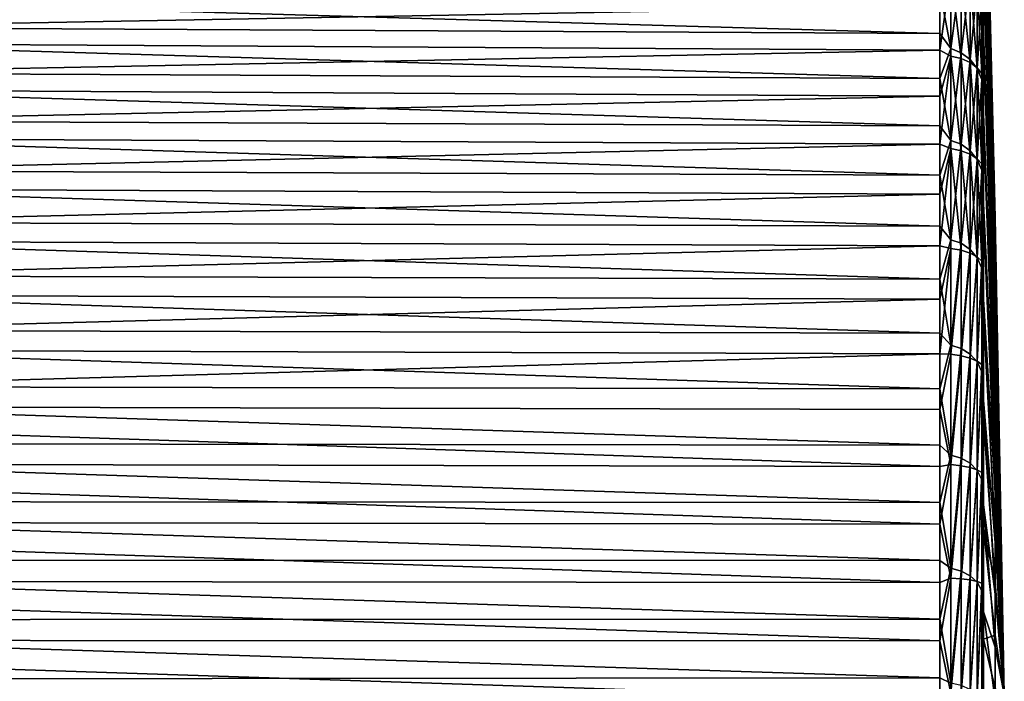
# Model space of a CAD drawing. Header units: metres. Extents: x -147 to 182, y -23 to 81.
# Tile 211 of 212: x 159 to 182, y 0 to 15. Entities that reach past the tile are written whole.
import ezdxf

# ---------------------------------------------------------------- set-up
doc = ezdxf.new("R2010")
doc.units = ezdxf.units.M
doc.layers.add('solid_ORA153_SW0001', color=7, linetype='CONTINUOUS')

msp = doc.modelspace()

# ---------------------------------------------------------------- linework, layer by layer
at = {"layer": 'solid_ORA153_SW0001'}
for points in [[(181.226532, 21.664835, 0.000024), (181.492599, 10.779231, 1.078648), (181.492615, 10.832222, -0.135024)], [(181.226532, 21.518345, -2.515109), (181.226532, 21.664835, 0.000024), (181.492615, 10.832222, -0.135024)], [(181.226532, 21.664835, 0.000024), (181.226532, 21.518345, 2.515157), (181.492599, 10.779231, 1.078648)], [(181.226532, 21.518345, -2.515109), (181.492615, 10.832222, -0.135024), (181.492615, 10.74899, -1.346998)], [(181.226532, 21.080858, -4.996229), (181.226532, 21.518345, -2.515109), (181.492615, 10.74899, -1.346998)], [(181.226532, 21.518345, 2.515157), (181.492599, 10.590687, 2.278756), (181.492599, 10.779231, 1.078648)], [(181.226532, 21.518345, 2.515157), (181.226532, 21.080858, 4.996277), (181.492599, 10.590687, 2.278756)], [(181.226532, 21.080858, -4.996229), (181.492615, 10.17975, -3.705099), (181.226532, 20.358286, -7.409783)], [(181.226532, 21.080858, -4.996229), (181.492615, 10.530584, -2.542032), (181.492615, 10.17975, -3.705099)], [(181.226532, 21.080858, -4.996229), (181.492615, 10.74899, -1.346998), (181.492615, 10.530584, -2.542032)], [(181.226532, 21.080858, 4.996277), (181.492599, 10.268957, 3.450207), (181.492599, 10.590687, 2.278756)], [(181.226532, 21.080858, 4.996277), (181.226532, 20.358286, 7.409831), (181.492599, 10.268957, 3.450207)], [(181.226532, 20.358286, -7.409783), (181.492615, 10.17975, -3.705099), (181.492615, 9.7009, -4.821571)], [(181.226532, 19.388317, -9.667356), (181.226532, 20.358286, -7.409783), (181.492615, 9.7009, -4.821571)], [(181.226532, 20.358286, 7.409831), (181.492599, 9.81809, 4.57827), (181.492599, 10.268957, 3.450207)], [(181.226532, 20.358286, 7.409831), (181.226532, 19.360405, 9.723181), (181.492599, 9.81809, 4.57827)], [(181.226532, 19.388317, -9.667356), (181.492615, 9.7009, -4.821571), (181.492615, 9.100056, -5.877409)], [(181.226532, 18.168951, -11.80058), (181.226532, 19.388317, -9.667356), (181.492615, 9.100056, -5.877409)], [(181.226532, 19.360405, 9.723181), (181.492599, 9.243755, 5.64876), (181.492599, 9.81809, 4.57827)], [(181.226532, 19.360405, 9.723181), (181.226532, 18.100708, 11.905041), (181.492599, 9.243755, 5.64876)], [(181.226532, 18.168951, -11.80058), (181.492615, 9.100056, -5.877409), (181.492615, 8.384772, -6.859335)], [(181.226532, 16.715887, -13.781998), (181.226532, 18.168951, -11.80058), (181.492615, 8.384772, -6.859335)], [(181.226532, 18.100708, 11.905041), (181.492599, 8.553175, 6.648213), (181.492599, 9.243755, 5.64876)], [(181.226532, 18.100708, 11.905041), (181.226532, 16.59623, 13.925906), (181.492599, 8.553175, 6.648213)], [(180.487381, 16.564743, -15.378767), (180.487381, 14.675483, -17.190908), (180.235641, 15.992654, -16.021612)], [(180.723404, 16.468334, -15.339348), (180.487381, 14.675483, -17.190908), (180.487381, 16.564743, -15.378767)], [(181.187103, 15.96422, 15.016446), (181.226517, 14.867315, 15.758448), (181.226532, 16.59623, 13.925906)], [(181.187119, 15.845923, -15.141178), (181.226532, 16.715887, -13.781998), (181.226532, 15.047801, -15.586145)], [(181.226532, 16.59623, 13.925906), (181.226517, 14.867315, 15.758448), (181.492599, 7.755033, 7.564062)], [(181.226532, 16.715887, -13.781998), (181.492615, 8.384772, -6.859335), (181.492615, 7.564046, -7.755001)], [(181.226532, 15.047801, -15.586145), (181.226532, 16.715887, -13.781998), (181.492615, 7.564046, -7.755001)], [(181.226532, 16.59623, 13.925906), (181.492599, 7.755033, 7.564062), (181.492599, 8.553175, 6.648213)], [(180.487366, 16.411566, 15.542174), (180.235626, 15.636206, 16.369717), (180.235626, 14.642715, 17.264109)], [(180.487366, 14.504443, 17.335508), (180.487366, 16.411566, 15.542174), (180.235626, 14.642715, 17.264109)], [(180.723389, 14.446888, 17.256607), (180.487366, 16.411566, 15.542174), (180.487366, 14.504443, 17.335508)], [(180.723389, 14.446888, 17.256607), (180.723389, 16.346758, 15.46889), (180.487366, 16.411566, 15.542174)], [(180.723404, 16.468334, -15.339348), (180.723404, 14.582632, -17.142004), (180.487381, 14.675483, -17.190908)], [(180.927048, 14.356653, 17.131243), (180.723389, 16.346758, 15.46889), (180.723389, 14.446888, 17.256607)], [(180.927048, 14.356653, 17.131243), (180.927048, 16.245213, 15.352067), (180.723389, 16.346758, 15.46889)], [(180.927063, 16.311855, -15.281193), (180.723404, 14.582632, -17.142004), (180.723404, 16.468334, -15.339348)], [(138.901749, 16.226297, -16.298042), (180.235641, 15.992654, -16.021612), (180.235641, 15.019085, -16.937651)], [(138.901749, 15.235347, -17.227974), (138.901749, 16.226297, -16.298042), (180.235641, 15.019085, -16.937651)], [(180.927063, 16.311855, -15.281193), (180.927063, 14.431054, -17.068567), (180.723404, 14.582632, -17.142004)], [(181.085052, 14.240496, 16.966843), (180.927048, 16.245213, 15.352067), (180.927048, 14.356653, 17.131243)], [(181.085052, 14.240496, 16.966843), (181.085052, 16.114573, 15.198224), (180.927048, 16.245213, 15.352067)], [(181.085068, 16.101179, -15.212365), (180.927063, 14.431054, -17.068567), (180.927063, 16.311855, -15.281193)], [(181.187103, 14.10671, 16.773514), (181.085052, 16.114573, 15.198224), (181.085052, 14.240496, 16.966843)], [(181.187103, 14.10671, 16.773514), (181.187103, 15.96422, 15.016446), (181.085052, 16.114573, 15.198224)], [(138.901733, 15.889805, 16.626286), (138.901733, 14.880055, 17.53577), (180.235626, 15.636206, 16.369717)], [(180.487381, 14.675483, -17.190908), (180.235641, 15.019085, -16.937651), (180.235641, 15.992654, -16.021612)], [(181.085068, 16.101179, -15.212365), (181.085068, 14.225545, -16.979334), (180.927063, 14.431054, -17.068567)], [(181.187119, 15.845923, -15.141178), (181.085068, 14.225545, -16.979334), (181.085068, 16.101179, -15.212365)], [(181.187103, 14.10671, 16.773514), (181.226517, 14.867315, 15.758448), (181.187103, 15.96422, 15.016446)], [(181.187119, 15.845923, -15.141178), (181.187119, 13.974687, -16.883617), (181.085068, 14.225545, -16.979334)], [(181.187119, 15.845923, -15.141178), (181.226532, 15.047801, -15.586145), (181.187119, 13.974687, -16.883617)], [(138.901733, 14.880055, 17.53577), (180.235626, 14.642715, 17.264109), (180.235626, 15.636206, 16.369717)], [(138.901749, 15.235347, -17.227974), (180.235641, 15.019085, -16.937651), (180.235641, 13.993144, -17.794628)], [(138.901749, 14.191201, -18.097754), (138.901749, 15.235347, -17.227974), (180.235641, 13.993144, -17.794628)], [(180.487381, 14.675483, -17.190908), (180.235641, 13.993144, -17.794628), (180.235641, 15.019085, -16.937651)], [(181.187119, 13.974687, -16.883617), (181.226532, 15.047801, -15.586145), (181.226532, 13.186149, -17.189812)], [(181.226532, 15.047801, -15.586145), (181.492615, 7.564046, -7.755001), (181.492615, 6.648198, -8.553143)], [(181.226532, 13.186149, -17.189812), (181.226532, 15.047801, -15.586145), (181.492615, 6.648198, -8.553143)], [(138.901733, 14.880055, 17.53577), (138.901733, 13.818351, 18.384027), (180.235626, 14.642715, 17.264109)], [(181.187103, 14.10671, 16.773514), (181.226517, 12.937346, 17.377884), (181.226517, 14.867315, 15.758448)], [(181.226517, 14.867315, 15.758448), (181.492599, 6.859368, 8.384788), (181.492599, 7.755033, 7.564062)], [(181.226517, 14.867315, 15.758448), (181.226517, 12.937346, 17.377884), (181.492599, 6.859368, 8.384788)], [(138.901733, 13.818351, 18.384027), (180.235626, 13.598163, 18.098303), (180.235626, 14.642715, 17.264109)], [(180.487366, 14.504443, 17.335508), (180.235626, 14.642715, 17.264109), (180.235626, 13.598163, 18.098303)], [(180.487381, 14.675483, -17.190908), (180.487381, 12.589365, -18.772449), (180.235641, 13.993144, -17.794628)], [(180.723404, 14.582632, -17.142004), (180.487381, 12.589365, -18.772449), (180.487381, 14.675483, -17.190908)], [(180.723404, 14.582632, -17.142004), (180.723404, 12.500998, -18.714338), (180.487381, 12.589365, -18.772449)], [(180.927063, 14.431054, -17.068567), (180.723404, 12.500998, -18.714338), (180.723404, 14.582632, -17.142004)], [(180.487366, 14.504443, 17.335508), (180.235626, 13.598163, 18.098303), (180.235626, 12.506194, 18.869385)], [(180.487366, 12.402759, 18.896305), (180.487366, 14.504443, 17.335508), (180.235626, 12.506194, 18.869385)], [(180.723389, 12.352908, 18.812464), (180.487366, 14.504443, 17.335508), (180.487366, 12.402759, 18.896305)], [(180.723389, 12.352908, 18.812464), (180.723389, 14.446888, 17.256607), (180.487366, 14.504443, 17.335508)], [(180.927048, 12.274634, 18.679569), (180.723389, 14.446888, 17.256607), (180.723389, 12.352908, 18.812464)], [(180.927048, 12.274634, 18.679569), (180.927048, 14.356653, 17.131243), (180.723389, 14.446888, 17.256607)], [(180.927063, 14.431054, -17.068567), (180.927063, 12.355791, -18.62594), (180.723404, 12.500998, -18.714338)], [(181.085052, 12.173702, 18.50585), (180.927048, 14.356653, 17.131243), (180.927048, 12.274634, 18.679569)], [(181.085052, 12.173702, 18.50585), (181.085052, 14.240496, 16.966843), (180.927048, 14.356653, 17.131243)], [(181.085068, 14.225545, -16.979334), (180.927063, 12.355791, -18.62594), (180.927063, 14.431054, -17.068567)], [(138.901749, 14.191201, -18.097754), (180.235641, 13.993144, -17.794628), (180.235641, 12.918408, -18.589556)], [(138.901749, 13.097506, -18.904345), (138.901749, 14.191201, -18.097754), (180.235641, 12.918408, -18.589556)], [(181.085068, 14.225545, -16.979334), (181.085068, 12.157397, -18.51652), (180.927063, 12.355791, -18.62594)], [(181.187103, 12.057207, 18.30229), (181.085052, 14.240496, 16.966843), (181.085052, 12.173702, 18.50585)], [(181.187103, 12.057207, 18.30229), (181.187103, 14.10671, 16.773514), (181.085052, 14.240496, 16.966843)], [(181.187119, 13.974687, -16.883617), (181.085068, 12.157397, -18.51652), (181.085068, 14.225545, -16.979334)], [(181.187103, 12.057207, 18.30229), (181.226517, 12.937346, 17.377884), (181.187103, 14.10671, 16.773514)], [(180.487381, 12.589365, -18.772449), (180.235641, 12.918408, -18.589556), (180.235641, 13.993144, -17.794628)], [(181.187119, 13.974687, -16.883617), (181.187119, 11.913253, -18.396269), (181.085068, 12.157397, -18.51652)], [(181.187119, 13.974687, -16.883617), (181.226532, 13.186149, -17.189812), (181.187119, 11.913253, -18.396269)], [(138.901733, 13.818351, 18.384027), (138.901733, 12.708399, 19.168095), (180.235626, 13.598163, 18.098303)], [(138.901733, 12.708399, 19.168095), (180.235626, 12.506194, 18.869385), (180.235626, 13.598163, 18.098303)], [(138.901749, 13.097506, -18.904345), (180.235641, 12.918408, -18.589556), (180.235641, 11.798626, -19.319658)], [(138.901749, 11.958079, -19.644928), (138.901749, 13.097506, -18.904345), (180.235641, 11.798626, -19.319658)], [(181.187119, 11.913253, -18.396269), (181.226532, 13.186149, -17.189812), (181.226547, 11.154885, -18.572361)], [(181.226532, 13.186149, -17.189812), (181.492615, 6.648198, -8.553143), (181.492615, 5.648745, -9.243723)], [(181.226547, 11.154885, -18.572361), (181.226532, 13.186149, -17.189812), (181.492615, 5.648745, -9.243723)], [(180.487381, 12.589365, -18.772449), (180.235641, 11.798626, -19.319658), (180.235641, 12.918408, -18.589556)], [(181.187103, 12.057207, 18.30229), (181.226517, 10.832422, 18.762314), (181.226517, 12.937346, 17.377884)], [(181.226517, 12.937346, 17.377884), (181.492599, 5.877442, 9.100071), (181.492599, 6.859368, 8.384788)], [(181.226517, 12.937346, 17.377884), (181.226517, 10.832422, 18.762314), (181.492599, 5.877442, 9.100071)], [(138.901733, 12.708399, 19.168095), (138.901733, 11.554075, 19.885237), (180.235626, 12.506194, 18.869385)], [(180.487381, 12.589365, -18.772449), (180.487381, 10.334374, -20.102179), (180.235641, 11.798626, -19.319658)], [(180.723404, 12.500998, -18.714338), (180.487381, 10.334374, -20.102179), (180.487381, 12.589365, -18.772449)], [(138.901733, 11.554075, 19.885237), (180.235626, 11.370616, 19.574669), (180.235626, 12.506194, 18.869385)], [(180.487366, 12.402759, 18.896305), (180.235626, 12.506194, 18.869385), (180.235626, 11.370616, 19.574669)], [(180.487366, 12.402759, 18.896305), (180.235626, 11.370616, 19.574669), (180.235626, 10.195388, 20.211697)], [(180.487366, 10.134705, 20.203627), (180.487366, 12.402759, 18.896305), (180.235626, 10.195388, 20.211697)], [(180.723389, 10.092953, 20.115553), (180.487366, 12.402759, 18.896305), (180.487366, 10.134705, 20.203627)], [(180.723389, 10.092953, 20.115553), (180.723389, 12.352908, 18.812464), (180.487366, 12.402759, 18.896305)], [(180.723404, 12.500998, -18.714338), (180.723404, 10.251397, -20.035223), (180.487381, 10.334374, -20.102179)], [(180.927048, 10.027212, 19.976187), (180.723389, 12.352908, 18.812464), (180.723389, 10.092953, 20.115553)], [(180.927048, 10.027212, 19.976187), (180.927048, 12.274634, 18.679569), (180.723389, 12.352908, 18.812464)], [(180.927063, 12.355791, -18.62594), (180.723404, 10.251397, -20.035223), (180.723404, 12.500998, -18.714338)], [(180.927063, 12.355791, -18.62594), (180.927063, 10.114032, -19.932322), (180.723404, 10.251397, -20.035223)], [(181.085068, 12.157397, -18.51652), (180.927063, 10.114032, -19.932322), (180.927063, 12.355791, -18.62594)], [(181.085052, 9.942163, 19.794418), (180.927048, 12.274634, 18.679569), (180.927048, 10.027212, 19.976187)], [(181.085052, 9.942163, 19.794418), (181.085052, 12.173702, 18.50585), (180.927048, 12.274634, 18.679569)], [(181.085068, 12.157397, -18.51652), (181.085068, 9.924723, -19.80312), (180.927063, 10.114032, -19.932322)], [(181.187103, 9.843603, 19.58197), (181.085052, 12.173702, 18.50585), (181.085052, 9.942163, 19.794418)], [(181.187103, 9.843603, 19.58197), (181.187103, 12.057207, 18.30229), (181.085052, 12.173702, 18.50585)], [(181.187119, 11.913253, -18.396269), (181.085068, 9.924723, -19.80312), (181.085068, 12.157397, -18.51652)], [(138.901749, 11.958079, -19.644928), (180.235641, 11.798626, -19.319658), (180.235641, 10.637701, -19.982393)], [(138.901749, 10.776901, -20.316919), (138.901749, 11.958079, -19.644928), (180.235641, 10.637701, -19.982393)], [(181.187119, 11.913253, -18.396269), (181.187119, 9.689677, -19.658545), (181.085068, 9.924723, -19.80312)], [(181.187103, 9.843603, 19.58197), (181.226517, 10.832422, 18.762314), (181.187103, 12.057207, 18.30229)], [(181.187119, 11.913253, -18.396269), (181.226547, 11.154885, -18.572361), (181.187119, 9.689677, -19.658545)], [(180.487381, 10.334374, -20.102179), (180.235641, 10.637701, -19.982393), (180.235641, 11.798626, -19.319658)], [(138.901733, 11.554075, 19.885237), (138.901733, 10.359408, 20.532948), (180.235626, 11.370616, 19.574669)], [(138.901733, 10.359408, 20.532948), (180.235626, 10.195388, 20.211697), (180.235626, 11.370616, 19.574669)], [(181.187119, 9.689677, -19.658545), (181.226547, 11.154885, -18.572361), (181.226547, 8.980134, -19.716013)], [(181.226547, 11.154885, -18.572361), (181.492615, 5.648745, -9.243723), (181.492615, 4.578256, -9.818058)], [(181.226547, 8.980134, -19.716013), (181.226547, 11.154885, -18.572361), (181.492615, 4.578256, -9.818058)], [(138.901749, 10.776901, -20.316919), (180.235641, 10.637701, -19.982393), (180.235641, 9.439681, -20.575449)], [(138.901749, 9.558095, -20.917974), (138.901749, 10.776901, -20.316919), (180.235641, 9.439681, -20.575449)], [(181.187103, 9.843603, 19.58197), (181.226517, 8.581008, 19.893017), (181.226517, 10.832422, 18.762314)], [(181.226517, 10.832422, 18.762314), (181.492599, 4.821604, 9.700915), (181.492599, 5.877442, 9.100071)], [(181.226517, 10.832422, 18.762314), (181.226517, 8.581008, 19.893017), (181.492599, 4.821604, 9.700915)], [(181.492599, 10.779231, 1.078648), (181.699997, 0.000009, 0.000024), (181.492615, 10.832222, -0.135024)], [(181.492599, 10.590687, 2.278756), (181.699997, 0.000009, 0.000024), (181.492599, 10.779231, 1.078648)], [(181.492615, 10.832222, -0.135024), (181.699997, 0.000009, 0.000024), (181.492615, 10.74899, -1.346998)], [(181.492615, 10.74899, -1.346998), (181.699997, 0.000009, 0.000024), (181.492615, 10.530584, -2.542032)], [(180.487381, 10.334374, -20.102179), (180.235641, 9.439681, -20.575449), (180.235641, 10.637701, -19.982393)], [(181.492599, 10.268957, 3.450207), (181.699997, 0.000009, 0.000024), (181.492599, 10.590687, 2.278756)], [(181.492615, 10.530584, -2.542032), (181.699997, 0.000009, 0.000024), (181.492615, 10.17975, -3.705099)], [(138.901733, 10.359408, 20.532948), (138.901733, 9.128572, 21.108967), (180.235626, 10.195388, 20.211697)], [(180.487381, 10.334374, -20.102179), (180.487381, 7.940758, -21.162258), (180.235641, 9.439681, -20.575449)], [(180.723404, 10.251397, -20.035223), (180.487381, 7.940758, -21.162258), (180.487381, 10.334374, -20.102179)], [(138.901733, 9.128572, 21.108967), (180.235626, 8.984608, 20.778244), (180.235626, 10.195388, 20.211697)], [(180.487366, 10.134705, 20.203627), (180.235626, 10.195388, 20.211697), (180.235626, 8.984608, 20.778244)], [(180.487366, 10.134705, 20.203627), (180.235626, 8.984608, 20.778244), (180.235626, 7.742498, 21.272337)], [(180.487366, 7.730703, 21.239939), (180.487366, 10.134705, 20.203627), (180.235626, 7.742498, 21.272337)], [(180.723389, 10.092953, 20.115553), (180.487366, 10.134705, 20.203627), (180.487366, 7.730703, 21.239939)], [(180.723389, 7.697387, 21.148367), (180.723389, 10.092953, 20.115553), (180.487366, 7.730703, 21.239939)], [(180.723404, 10.251397, -20.035223), (180.723404, 7.864057, -21.08691), (180.487381, 7.940758, -21.162258)], [(180.927048, 10.027212, 19.976187), (180.723389, 10.092953, 20.115553), (180.723389, 7.697387, 21.148367)], [(180.927063, 10.114032, -19.932322), (180.723404, 7.864057, -21.08691), (180.723404, 10.251397, -20.035223)], [(180.927063, 10.114032, -19.932322), (180.927063, 7.735984, -20.970112), (180.723404, 7.864057, -21.08691)], [(181.085068, 9.924723, -19.80312), (180.927063, 7.735984, -20.970112), (180.927063, 10.114032, -19.932322)], [(181.492599, 9.81809, 4.57827), (181.699997, 0.000009, 0.000024), (181.492599, 10.268957, 3.450207)], [(181.699997, 0.000009, 0.000024), (181.492615, 9.7009, -4.821571), (181.492615, 10.17975, -3.705099)], [(180.927048, 7.644671, 21.003618), (180.927048, 10.027212, 19.976187), (180.723389, 7.697387, 21.148367)], [(181.085052, 9.942163, 19.794418), (180.927048, 10.027212, 19.976187), (180.927048, 7.644671, 21.003618)], [(181.085052, 7.576075, 20.815107), (181.085052, 9.942163, 19.794418), (180.927048, 7.644671, 21.003618)], [(181.085068, 9.924723, -19.80312), (181.085068, 7.557737, -20.821724), (180.927063, 7.735984, -20.970112)], [(181.187103, 9.843603, 19.58197), (181.085052, 9.942163, 19.794418), (181.085052, 7.576075, 20.815107)], [(181.187103, 7.496027, 20.595137), (181.187103, 9.843603, 19.58197), (181.085052, 7.576075, 20.815107)], [(181.187119, 9.689677, -19.658545), (181.085068, 7.557737, -20.821724), (181.085068, 9.924723, -19.80312)], [(181.187103, 7.496027, 20.595137), (181.226517, 8.581008, 19.893017), (181.187103, 9.843603, 19.58197)], [(181.187119, 9.689677, -19.658545), (181.187119, 7.334225, -20.653263), (181.085068, 7.557737, -20.821724)], [(181.187119, 9.689677, -19.658545), (181.226547, 8.980134, -19.716013), (181.187119, 7.334225, -20.653263)], [(181.492599, 9.243755, 5.64876), (181.699997, 0.000009, 0.000024), (181.492599, 9.81809, 4.57827)], [(181.699997, 0.000009, 0.000024), (181.492615, 9.100056, -5.877409), (181.492615, 9.7009, -4.821571)], [(138.901749, 9.558095, -20.917974), (180.235641, 9.439681, -20.575449), (180.235641, 8.208746, -21.096756)], [(138.901749, 8.305915, -21.445992), (138.901749, 9.558095, -20.917974), (180.235641, 8.208746, -21.096756)], [(180.487381, 7.940758, -21.162258), (180.235641, 8.208746, -21.096756), (180.235641, 9.439681, -20.575449)], [(181.492599, 8.553175, 6.648213), (181.699997, 0.000009, 0.000024), (181.492599, 9.243755, 5.64876)], [(138.901733, 9.128572, 21.108967), (138.901733, 7.865863, 21.61128), (180.235626, 8.984608, 20.778244)], [(138.901733, 7.865863, 21.61128), (180.235626, 7.742498, 21.272337), (180.235626, 8.984608, 20.778244)], [(181.187119, 7.334225, -20.653263), (181.226547, 8.980134, -19.716013), (181.226547, 6.689871, -20.606054)], [(181.226547, 8.980134, -19.716013), (181.492615, 4.578256, -9.818058), (181.492615, 3.450192, -10.268925)], [(181.226547, 6.689871, -20.606054), (181.226547, 8.980134, -19.716013), (181.492615, 3.450192, -10.268925)], [(181.699997, 0.000009, 0.000024), (181.492615, 8.384772, -6.859335), (181.492615, 9.100056, -5.877409)], [(181.187103, 7.496027, 20.595137), (181.226517, 6.213551, 20.754702), (181.226517, 8.581008, 19.893017)], [(181.226517, 8.581008, 19.893017), (181.492599, 3.705132, 10.179766), (181.492599, 4.821604, 9.700915)], [(181.226517, 8.581008, 19.893017), (181.226517, 6.213551, 20.754702), (181.492599, 3.705132, 10.179766)], [(181.492599, 7.755033, 7.564062), (181.699997, 0.000009, 0.000024), (181.492599, 8.553175, 6.648213)], [(138.901749, 8.305915, -21.445992), (180.235641, 8.208746, -21.096756), (180.235641, 6.949185, -21.544498)], [(138.901749, 7.024735, -21.89913), (138.901749, 8.305915, -21.445992), (180.235641, 6.949185, -21.544498)], [(181.699997, 0.000009, 0.000024), (181.492615, 7.564046, -7.755001), (181.492615, 8.384772, -6.859335)], [(180.487381, 7.940758, -21.162258), (180.235641, 6.949185, -21.544498), (180.235641, 8.208746, -21.096756)], [(138.901733, 7.865863, 21.61128), (138.901733, 6.575689, 22.038139), (180.235626, 7.742498, 21.272337)], [(180.487381, 7.940758, -21.162258), (180.487381, 5.440626, -21.938467), (180.235641, 6.949185, -21.544498)], [(180.723404, 7.864057, -21.08691), (180.487381, 5.440626, -21.938467), (180.487381, 7.940758, -21.162258)], [(180.723404, 7.864057, -21.08691), (180.723419, 5.371055, -21.85527), (180.487381, 5.440626, -21.938467)], [(180.927063, 7.735984, -20.970112), (180.723419, 5.371055, -21.85527), (180.723404, 7.864057, -21.08691)], [(138.901733, 6.575689, 22.038139), (180.235626, 6.47339, 21.692253), (180.235626, 7.742498, 21.272337)], [(180.487366, 7.730703, 21.239939), (180.235626, 7.742498, 21.272337), (180.235626, 6.47339, 21.692253)], [(180.487366, 5.223003, 21.991339), (180.487366, 7.730703, 21.239939), (180.235626, 6.47339, 21.692253)], [(180.723389, 7.697387, 21.148367), (180.487366, 7.730703, 21.239939), (180.487366, 5.223003, 21.991339)], [(180.723389, 5.198399, 21.897028), (180.723389, 7.697387, 21.148367), (180.487366, 5.223003, 21.991339)], [(180.927048, 7.644671, 21.003618), (180.723389, 7.697387, 21.148367), (180.723389, 5.198399, 21.897028)], [(180.927048, 5.159116, 21.748024), (180.927048, 7.644671, 21.003618), (180.723389, 5.198399, 21.897028)], [(180.927063, 7.735984, -20.970112), (180.927063, 5.253691, -21.725323), (180.723419, 5.371055, -21.85527)], [(181.085052, 7.576075, 20.815107), (180.927048, 7.644671, 21.003618), (180.927048, 5.159116, 21.748024)], [(181.085068, 7.557737, -20.821724), (180.927063, 5.253691, -21.725323), (180.927063, 7.735984, -20.970112)], [(181.492599, 6.859368, 8.384788), (181.699997, 0.000009, 0.000024), (181.492599, 7.755033, 7.564062)], [(181.085052, 5.10746, 21.554104), (181.085052, 7.576075, 20.815107), (180.927048, 5.159116, 21.748024)], [(181.085068, 7.557737, -20.821724), (181.085068, 5.088472, -21.558548), (180.927063, 5.253691, -21.725323)], [(181.187103, 7.496027, 20.595137), (181.085052, 7.576075, 20.815107), (181.085052, 5.10746, 21.554104)], [(181.187103, 5.046428, 21.328001), (181.187103, 7.496027, 20.595137), (181.085052, 5.10746, 21.554104)], [(181.187119, 7.334225, -20.653263), (181.085068, 5.088472, -21.558548), (181.085068, 7.557737, -20.821724)], [(181.187103, 5.046428, 21.328001), (181.226517, 6.213551, 20.754702), (181.187103, 7.496027, 20.595137)], [(181.699997, 0.000009, 0.000024), (181.492615, 6.648198, -8.553143), (181.492615, 7.564046, -7.755001)], [(181.187119, 7.334225, -20.653263), (181.187119, 4.878952, -21.366888), (181.085068, 5.088472, -21.558548)], [(181.187119, 7.334225, -20.653263), (181.226547, 6.689871, -20.606054), (181.187119, 4.878952, -21.366888)], [(138.901749, 7.024735, -21.89913), (180.235641, 6.949185, -21.544498), (180.235641, 5.665393, -21.917114)], [(138.901749, 5.719028, -22.275806), (138.901749, 7.024735, -21.89913), (180.235641, 5.665393, -21.917114)], [(180.487381, 5.440626, -21.938467), (180.235641, 5.665393, -21.917114), (180.235641, 6.949185, -21.544498)], [(181.492599, 5.877442, 9.100071), (181.699997, 0.000009, 0.000024), (181.492599, 6.859368, 8.384788)], [(138.901733, 6.575689, 22.038139), (180.235626, 5.181708, 22.036528), (180.235626, 6.47339, 21.692253)], [(138.901733, 6.575689, 22.038139), (138.901733, 5.262556, 22.38805), (180.235626, 5.181708, 22.036528)], [(181.187119, 4.878952, -21.366888), (181.226547, 6.689871, -20.606054), (181.226547, 4.313556, -21.231039)], [(181.226547, 6.689871, -20.606054), (181.492615, 3.450192, -10.268925), (181.492615, 2.27874, -10.590653)], [(181.226547, 4.313556, -21.231039), (181.226547, 6.689871, -20.606054), (181.492615, 2.27874, -10.590653)], [(181.699997, 0.000009, 0.000024), (181.492615, 5.648745, -9.243723), (181.492615, 6.648198, -8.553143)], [(180.487366, 5.223003, 21.991339), (180.235626, 6.47339, 21.692253), (180.235626, 5.181708, 22.036528)], [(181.187103, 5.046428, 21.328001), (181.226517, 3.762066, 21.335712), (181.226517, 6.213551, 20.754702)], [(181.226517, 6.213551, 20.754702), (181.492599, 2.542065, 10.5306), (181.492599, 3.705132, 10.179766)], [(181.226517, 6.213551, 20.754702), (181.226517, 3.762066, 21.335712), (181.492599, 2.542065, 10.5306)], [(181.492599, 4.821604, 9.700915), (181.699997, 0.000009, 0.000024), (181.492599, 5.877442, 9.100071)], [(138.901749, 5.719028, -22.275806), (180.235641, 5.665393, -21.917114), (180.235641, 4.361845, -22.213303)], [(138.901749, 4.393353, -22.574703), (138.901749, 5.719028, -22.275806), (180.235641, 4.361845, -22.213303)], [(180.487381, 5.440626, -21.938467), (180.235641, 4.361845, -22.213303), (180.235641, 5.665393, -21.917114)], [(181.699997, 0.000009, 0.000024), (181.492615, 4.578256, -9.818058), (181.492615, 5.648745, -9.243723)], [(180.487381, 5.440626, -21.938467), (180.487381, 2.867513, -22.420393), (180.235641, 4.361845, -22.213303)], [(180.723419, 5.371055, -21.85527), (180.487381, 2.867513, -22.420393), (180.487381, 5.440626, -21.938467)], [(180.723419, 5.371055, -21.85527), (180.723419, 2.805887, -22.329981), (180.487381, 2.867513, -22.420393)], [(180.927063, 5.253691, -21.725323), (180.723419, 2.805887, -22.329981), (180.723419, 5.371055, -21.85527)], [(138.901733, 5.262556, 22.38805), (180.235626, 3.871958, 22.303959), (180.235626, 5.181708, 22.036528)], [(138.901733, 5.262556, 22.38805), (138.901733, 3.931048, 22.659792), (180.235626, 3.871958, 22.303959)], [(180.487366, 5.223003, 21.991339), (180.235626, 5.181708, 22.036528), (180.235626, 3.871958, 22.303959)], [(180.487366, 2.645242, 22.44775), (180.487366, 5.223003, 21.991339), (180.235626, 3.871958, 22.303959)], [(180.723389, 5.198399, 21.897028), (180.487366, 5.223003, 21.991339), (180.487366, 2.645242, 22.44775)], [(180.723389, 2.629564, 22.351477), (180.723389, 5.198399, 21.897028), (180.487366, 2.645242, 22.44775)], [(180.927048, 5.159116, 21.748024), (180.723389, 5.198399, 21.897028), (180.723389, 2.629564, 22.351477)], [(180.927048, 2.604041, 22.199368), (180.927048, 5.159116, 21.748024), (180.723389, 2.629564, 22.351477)], [(180.927063, 5.253691, -21.725323), (180.927063, 2.700604, -22.18778), (180.723419, 2.805887, -22.329981)], [(181.085052, 5.10746, 21.554104), (180.927048, 5.159116, 21.748024), (180.927048, 2.604041, 22.199368)], [(181.085068, 5.088472, -21.558548), (180.927063, 2.700604, -22.18778), (180.927063, 5.253691, -21.725323)], [(181.085052, 2.569726, 22.00141), (181.085052, 5.10746, 21.554104), (180.927048, 2.604041, 22.199368)], [(181.085068, 5.088472, -21.558548), (181.085068, 2.550345, -22.003618), (180.927063, 2.700604, -22.18778)], [(181.187103, 5.046428, 21.328001), (181.085052, 5.10746, 21.554104), (181.085052, 2.569726, 22.00141)], [(181.187103, 2.528147, 21.77059), (181.187103, 5.046428, 21.328001), (181.085052, 2.569726, 22.00141)], [(181.187119, 4.878952, -21.366888), (181.085068, 2.550345, -22.003618), (181.085068, 5.088472, -21.558548)], [(181.187103, 2.528147, 21.77059), (181.226517, 3.762066, 21.335712), (181.187103, 5.046428, 21.328001)], [(181.187119, 4.878952, -21.366888), (181.187119, 2.357276, -21.789705), (181.085068, 2.550345, -22.003618)], [(181.187119, 4.878952, -21.366888), (181.226547, 4.313556, -21.231039), (181.187119, 2.357276, -21.789705)], [(181.492599, 3.705132, 10.179766), (181.699997, 0.000009, 0.000024), (181.492599, 4.821604, 9.700915)], [(181.699997, 0.000009, 0.000024), (181.492615, 3.450192, -10.268925), (181.492615, 4.578256, -9.818058)], [(138.901749, 4.393353, -22.574703), (180.235641, 4.361845, -22.213303), (180.235641, 3.043088, -22.432034)], [(138.901749, 3.052336, -22.794781), (138.901749, 4.393353, -22.574703), (180.235641, 3.043088, -22.432034)], [(180.487381, 2.867513, -22.420393), (180.235641, 3.043088, -22.432034), (180.235641, 4.361845, -22.213303)], [(181.187119, 2.357276, -21.789705), (181.226547, 4.313556, -21.231039), (181.226547, 1.881755, -21.582928)], [(181.226547, 4.313556, -21.231039), (181.492615, 2.27874, -10.590653), (181.492615, 1.078633, -10.779199)], [(181.226547, 1.881755, -21.582928), (181.226547, 4.313556, -21.231039), (181.492615, 1.078633, -10.779199)], [(138.901733, 3.931048, 22.659792), (180.235626, 2.548707, 22.493614), (180.235626, 3.871958, 22.303959)], [(138.901733, 3.931048, 22.659792), (138.901733, 2.585815, 22.852415), (180.235626, 2.548707, 22.493614)], [(180.487366, 2.645242, 22.44775), (180.235626, 3.871958, 22.303959), (180.235626, 2.548707, 22.493614)], [(181.187103, 2.528147, 21.77059), (181.226517, 1.259706, 21.628197), (181.226517, 3.762066, 21.335712)], [(181.226517, 3.762066, 21.335712), (181.492599, 1.347031, 10.749005), (181.492599, 2.542065, 10.5306)], [(181.226517, 3.762066, 21.335712), (181.226517, 1.259706, 21.628197), (181.492599, 1.347031, 10.749005)], [(181.492599, 2.542065, 10.5306), (181.699997, 0.000009, 0.000024), (181.492599, 3.705132, 10.179766)], [(181.699997, 0.000009, 0.000024), (181.492615, 2.27874, -10.590653), (181.492615, 3.450192, -10.268925)], [(138.901749, 3.052336, -22.794781), (180.235641, 3.043088, -22.432034), (180.235641, 1.713719, -22.572542)], [(138.901749, 1.70066, -22.935268), (138.901749, 3.052336, -22.794781), (180.235641, 1.713719, -22.572542)], [(180.487381, 2.867513, -22.420393), (180.235641, 1.713719, -22.572542), (180.235641, 3.043088, -22.432034)], [(180.487381, 2.867513, -22.420393), (180.487381, 0.255936, -22.601574), (180.235641, 1.713719, -22.572542)], [(180.723419, 2.805887, -22.329981), (180.487381, 0.255936, -22.601574), (180.487381, 2.867513, -22.420393)], [(180.723419, 2.805887, -22.329981), (180.723419, 0.203018, -22.504662), (180.487381, 0.255936, -22.601574)], [(180.927063, 2.700604, -22.18778), (180.723419, 0.203018, -22.504662), (180.723419, 2.805887, -22.329981)], [(180.927063, 2.700604, -22.18778), (180.927078, 0.111126, -22.351252), (180.723419, 0.203018, -22.504662)], [(181.085068, 2.550345, -22.003618), (180.927078, 0.111126, -22.351252), (180.927063, 2.700604, -22.18778)], [(138.901733, 2.585815, 22.852415), (180.235626, 1.216567, 22.604834), (180.235626, 2.548707, 22.493614)], [(138.901733, 2.585815, 22.852415), (138.901733, 1.231553, 22.965246), (180.235626, 1.216567, 22.604834)], [(180.487366, 2.645242, 22.44775), (180.235626, 2.548707, 22.493614), (180.235626, 1.216567, 22.604834)], [(180.487366, 0.031998, 22.603046), (180.487366, 2.645242, 22.44775), (180.235626, 1.216567, 22.604834)], [(180.723389, 2.629564, 22.351477), (180.487366, 2.645242, 22.44775), (180.487366, 0.031998, 22.603046)], [(180.723389, 0.025397, 22.50561), (180.723389, 2.629564, 22.351477), (180.487366, 0.031998, 22.603046)], [(180.927048, 2.604041, 22.199368), (180.723389, 2.629564, 22.351477), (180.723389, 0.025397, 22.50561)], [(180.927048, 0.013876, 22.351572), (180.927048, 2.604041, 22.199368), (180.723389, 0.025397, 22.50561)], [(181.085052, 2.569726, 22.00141), (180.927048, 2.604041, 22.199368), (180.927048, 0.013876, 22.351572)], [(181.085052, -0.002784, 22.15097), (181.085052, 2.569726, 22.00141), (180.927048, 0.013876, 22.351572)], [(181.085068, 2.550345, -22.003618), (181.085068, -0.022296, -22.150911), (180.927078, 0.111126, -22.351252)], [(181.187103, 2.528147, 21.77059), (181.085052, 2.569726, 22.00141), (181.085052, -0.002784, 22.15097)], [(181.187103, -0.024543, 21.916876), (181.187103, 2.528147, 21.77059), (181.085052, -0.002784, 22.15097)], [(181.187119, 2.357276, -21.789705), (181.085068, -0.022296, -22.150911), (181.085068, 2.550345, -22.003618)], [(181.187103, -0.024543, 21.916876), (181.226517, 1.259706, 21.628197), (181.187103, 2.528147, 21.77059)], [(181.492599, 1.347031, 10.749005), (181.699997, 0.000009, 0.000024), (181.492599, 2.542065, 10.5306)], [(181.187119, 2.357276, -21.789705), (181.187119, -0.196483, -21.91596), (181.085068, -0.022296, -22.150911)], [(181.187119, 2.357276, -21.789705), (181.226547, 1.881755, -21.582928), (181.187119, -0.196483, -21.91596)], [(181.699997, 0.000009, 0.000024), (181.492615, 1.078633, -10.779199), (181.492615, 2.27874, -10.590653)], [(181.187119, -0.196483, -21.91596), (181.226547, 1.881755, -21.582928), (181.226547, -0.574251, -21.65719)], [(181.226547, 1.881755, -21.582928), (181.492615, 1.078633, -10.779199), (181.492615, -0.13504, -10.832189)], [(181.226547, -0.574251, -21.65719), (181.226547, 1.881755, -21.582928), (181.492615, -0.13504, -10.832189)], [(138.901749, 1.70066, -22.935268), (180.235641, 1.713719, -22.572542), (180.235641, 0.378374, -22.634338)], [(138.901749, 0.343045, -22.995676), (138.901749, 1.70066, -22.935268), (180.235641, 0.378374, -22.634338)], [(180.487381, 0.255936, -22.601574), (180.235641, 0.378374, -22.634338), (180.235641, 1.713719, -22.572542)], [(181.226517, 1.259706, 21.628197), (181.492599, 0.135057, 10.832237), (181.492599, 1.347031, 10.749005)], [(181.492599, 0.135057, 10.832237), (181.699997, 0.000009, 0.000024), (181.492599, 1.347031, 10.749005)], [(138.901733, 1.231553, 22.965246), (180.235626, -0.119814, 22.63723), (180.235626, 1.216567, 22.604834)], [(138.901733, 1.231553, 22.965246), (138.901733, -0.127009, 22.997894), (180.235626, -0.119814, 22.63723)], [(180.487366, 0.031998, 22.603046), (180.235626, 1.216567, 22.604834), (180.235626, -0.119814, 22.63723)], [(181.187103, -0.024543, 21.916876), (181.226517, -1.259689, 21.628197), (181.226517, 1.259706, 21.628197)], [(181.226517, 1.259706, 21.628197), (181.226517, -1.259689, 21.628197), (181.492599, 0.135057, 10.832237)], [(181.699997, 0.000009, 0.000024), (181.492615, -0.13504, -10.832189), (181.492615, 1.078633, -10.779199)], [(138.901749, 0.343045, -22.995676), (180.235641, 0.378374, -22.634338), (180.235641, -0.95829, -22.617208)], [(138.901749, -1.015765, -22.975792), (138.901749, 0.343045, -22.995676), (180.235641, -0.95829, -22.617208)], [(180.487381, 0.255936, -22.601574), (180.235641, -0.95829, -22.617208), (180.235641, 0.378374, -22.634338)]]:
    msp.add_3dface(points, dxfattribs=at)

doc.saveas('drawing.dxf')
